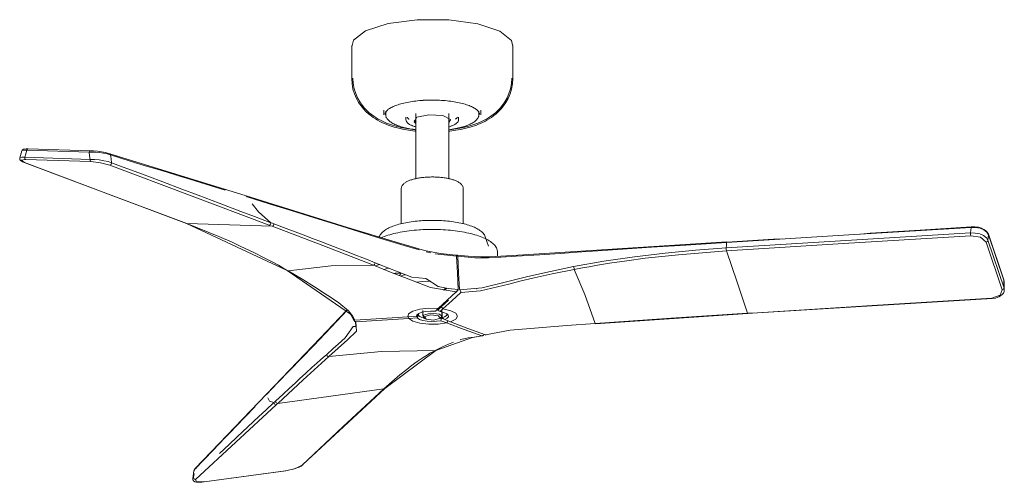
# Model space of a CAD drawing. Header units: millimetres. Extents: x 5811 to 10627, y -754 to 7105.
# Tile 1 of 7: x 7907 to 8701, y -754 to -382. Entities that reach past the tile are written whole.
import ezdxf

# ---------------------------------------------------------------- set-up
doc = ezdxf.new("R2010")
doc.units = ezdxf.units.MM
doc.layers.add('Aparatos eléctricos', color=7, linetype='Continuous', lineweight=9)

# ---------------------------------------------------------------- blocks, each defined once
blk = doc.blocks.new('34284WP - 34284WP KLIM S Black_light oak wood fan DC SMART-642360-00 Isometrico PDF')
at = {"color": 254, "lineweight": 9, "true_color": 0xcccccc}
for p, q in [((-2248.57, -487.24), (-2250.23, -492.98)), ((-2244.62, -486.74), (-2246.99, -486.75)), ((-2244.14, -485.83), (-2244.62, -486.74)), ((-2243.58, -485.62), (-2244.14, -485.83)), ((-2243.74, -485.66), (-2243.37, -485.66)), ((-2243.58, -485.62), (-2193.33, -487.12)), ((-2243.37, -485.66), (-2243.58, -485.62)), ((-2190.3, -488.33), (-2194.37, -488.25)), ((-2186.32, -488.65), (-2190.28, -488.33)), ((-2189.61, -487.39), (-2189.3, -487.42)), ((-2182.85, -489.14), (-2186.31, -488.65)), ((-2179.82, -489.7), (-2182.84, -489.14)), ((-2177.08, -490.42), (-2179.81, -489.7)), ((-2177.76, -489.53), (-2067.73, -523.51)), ((-2174.88, -490.45), (-2170.69, -491.74)), ((-2249.98, -492.71), (-2250.19, -493.26)), ((-2248.62, -492.42), (-2249.97, -492.71)), ((-2246.27, -492.42), (-2248.62, -492.42)), ((-2246.49, -496.58), (-2246.92, -496.43)), ((-2115.74, -545.79), (-2246.74, -496.53)), ((-2193.59, -494.1), (-2246.27, -492.42)), ((-2192.88, -495.93), (-2245.56, -494.24)), ((-2190.15, -494.17), (-2193.59, -494.11)), ((-2176.24, -496.78), (-2178.99, -495.92)), ((-2118.18, -507.95), (-2116.74, -508.4)), ((-2115.85, -545.74), (-2115.49, -545.84)), ((-2034.59, -583.71), (-2115.74, -545.79)), ((-1480.03, -553.47), (-1483.75, -553.38)), ((-1479.77, -548.94), (-1483.39, -548.86)), ((-1469.37, -554.79), (-1470.65, -552.75)), ((-1469.75, -553.93), (-1469.37, -554.79)), ((-1469.43, -554.41), (-1457.06, -591.09)), ((-1680.18, -560.81), (-1680.41, -560.82)), ((-1458.36, -599.22), (-1471.32, -560.67)), ((-1469.78, -559.31), (-1471.02, -557.29)), ((-1456.82, -597.87), (-1469.78, -559.32)), ((-1918.76, -569.51), (-1922.54, -568.62)), ((-1898.19, -572), (-1915.5, -570.14)), ((-1897.73, -571.32), (-1898.21, -571.77)), ((-1897.41, -571.36), (-1897.57, -571.34)), ((-1680.75, -566.45), (-1680.7, -566.98)), ((-1680.7, -566.98), (-1680.61, -567.46)), ((-1680.61, -567.46), (-1680.5, -567.83)), ((-1959.9, -578.88), (-1963.7, -579.94)), ((-1960.4, -578.67), (-1962.2, -579.36)), ((-1956.68, -582.71), (-1952.91, -581.66)), ((-1942.48, -587.53), (-1939.66, -587.11)), ((-1803.81, -580.52), (-1803.59, -581.26)), ((-1803.59, -581.26), (-1803.32, -581.96)), ((-1861.05, -593.63), (-1860.91, -593.62)), ((-1457.14, -590.9), (-1457.01, -591.47)), ((-1456.78, -592.58), (-1457.06, -591.08)), ((-1456.87, -593.49), (-1457.01, -591.47)), ((-1456.59, -599.04), (-1456.78, -592.64)), ((-1908.67, -599.41), (-1906.98, -597.85)), ((-1906.02, -597.94), (-1907.78, -599.57)), ((-1896.71, -599.23), (-1898.58, -600.96)), ((-1456.69, -599.95), (-1456.82, -597.87)), ((-1910.54, -613), (-1904.57, -607.47)), ((-1466.45, -606.23), (-1659.71, -618.11)), ((-1466.45, -606.23), (-1466.61, -606)), ((-1466.36, -606.1), (-1466.45, -606.23)), ((-1928.9, -618.41), (-1929, -618.65)), ((-1928.95, -618.57), (-1928.95, -619.58)), ((-1928.76, -619.9), (-1928.76, -618.36)), ((-1915.22, -616.32), (-1912.9, -614.16)), ((-1913.31, -615.58), (-1910.54, -613.01)), ((-1913.31, -614.54), (-1913.31, -615.58)), ((-1911.44, -616.74), (-1909.12, -614.59)), ((-1909.69, -621.76), (-1909.69, -617.17)), ((-1663.44, -618.34), (-1786.24, -626.48)), ((-1663.34, -618.21), (-1663.6, -618.1)), ((-1659.71, -618.11), (-1663.44, -618.34)), ((-1659.71, -618.11), (-1659.87, -617.87)), ((-1659.61, -617.98), (-1659.71, -618.11)), ((-1982.03, -620.19), (-1980.06, -623.52)), ((-1930.56, -620.6), (-1937.48, -621.03)), ((-1929.81, -621.88), (-1936.73, -622.3)), ((-1929.54, -619.95), (-1928.76, -619.9)), ((-1911.42, -622.2), (-1910.45, -621.97)), ((-1910.7, -624.04), (-1906.1, -625.77)), ((-1910.45, -621.27), (-1910.45, -621.97)), ((-1910.45, -621.97), (-1908.19, -622.82)), ((-1907.67, -623.2), (-1903.07, -624.93)), ((-1786.41, -626.24), (-1786.15, -626.35)), ((-1883.93, -637.31), (-1877.89, -636.34)), ((-1914.94, -647.97), (-1956.02, -678.67)), ((-1956.02, -678.67), (-2021.97, -740.03)), ((-2108.82, -743.13), (-2051.09, -682.88)), ((-2051.01, -682.81), (-2051.41, -683.51)), ((-2044.05, -688.87), (-2043.61, -690.2)), ((-2043.61, -690.2), (-2042.31, -690.69)), ((-2110.83, -751.24), (-2109.79, -744.9)), ((-2109.14, -743.79), (-2109.8, -744.97)), ((-2109.05, -743.48), (-2109.14, -743.79)), ((-2108.9, -743.22), (-2109.05, -743.48)), ((-2108.82, -743.13), (-2108.83, -743.14)), ((-2108.1, -742.78), (-2107.23, -741.88)), ((-2103.97, -744.49), (-2103.99, -744.51)), ((-2101.6, -753.93), (-2035.96, -744.97)), ((-2101.46, -753.86), (-2035.82, -744.89)), ((-2035.96, -744.97), (-2035.82, -744.89)), ((-2035.82, -744.89), (-2028.03, -743.04)), ((-2027.97, -743.02), (-2022.65, -740.35)), ((-2022.65, -740.35), (-2021.74, -739.73)), ((-2110.19, -750.27), (-2110.84, -751.32)), ((-2109.68, -747.14), (-2110.22, -750.26)), ((-2110.19, -750.27), (-2109.76, -751.59)), ((-2109.75, -751.59), (-2108.45, -752.07)), ((-2101.6, -753.93), (-2101.46, -753.86))]:
    blk.add_line(p, q, dxfattribs=at)
for points in [[(-2243.58, -485.62, 0), (-2245.08, -485.62, 0), (-2247.18, -485.95, 0), (-2248.06, -486.46, 0), (-2248.3, -486.74, 0), (-2248.56, -487.22, 0)], [(-2247, -486.75, 0), (-2248.32, -486.98, 0), (-2248.52, -487.53, 0)], [(-2246.26, -492.42, 0), (-2245.44, -489.58, 0), (-2244.62, -486.74, 0)], [(-2244.62, -486.74, 0), (-2219.49, -487.49, 0), (-2194.37, -488.25, 0)], [(-2193.16, -487.15, 0), (-2193.9, -487.34, 0), (-2194.37, -488.25, 0)], [(-2194.37, -488.25, 0), (-2193.98, -491.18, 0), (-2193.59, -494.1, 0)], [(-2177.78, -489.52, 0), (-2179.52, -489.05, 0), (-2181.15, -488.67, 0), (-2182.7, -488.36, 0), (-2185.57, -487.88, 0), (-2187.71, -487.59, 0), (-2190.77, -487.27, 0), (-2193.33, -487.12, 0)], [(-2177.76, -489.53, 0), (-2177.73, -489.54, 0), (-2177.49, -489.67, 0), (-2177.31, -489.86, 0), (-2177.17, -490.12, 0), (-2177.08, -490.42, 0)], [(-2177.1, -490.43, 0), (-2176.63, -493.73, 0), (-2176.22, -496.77, 0)], [(-2177.08, -490.42, 0), (-2161.95, -495.3, 0), (-2149.22, -499.2, 0), (-2139.42, -502.03, 0), (-2131.43, -504.5, 0), (-2123.15, -507.05, 0), (-2113.03, -510.18, 0), (-2100.31, -514.11, 0), (-2084.54, -518.98, 0)], [(-2246.74, -496.53, 0), (-2248.03, -495.99, 0), (-2249.66, -494.93, 0), (-2250.17, -494.18, 0), (-2250.27, -493.83, 0), (-2250.3, -493.34, 0), (-2250.23, -492.98, 0)], [(-2245.56, -494.24, 0), (-2249.06, -494.82, 0), (-2246.49, -496.58, 0)], [(-2246.49, -496.58, 0), (-2180.99, -521.21, 0), (-2115.49, -545.84, 0)], [(-2246.27, -492.42, 0), (-2246.17, -493.55, 0), (-2245.56, -494.24, 0)], [(-2193.59, -494.11, 0), (-2193.5, -495.24, 0), (-2192.88, -495.93, 0)], [(-2177.64, -498.77, 0), (-2185.2, -496.83, 0), (-2192.88, -495.93, 0)], [(-2179, -495.92, 0), (-2182.45, -495.22, 0), (-2186.28, -494.59, 0), (-2190.13, -494.17, 0)], [(-2176.24, -496.78, 0), (-2176.59, -498.15, 0), (-2177.64, -498.77, 0)], [(-2049.27, -547.1, 0), (-2113.45, -522.94, 0), (-2177.64, -498.77, 0)], [(-2047.88, -545.1, 0), (-2061.06, -540.13, 0), (-2071.97, -536.03, 0), (-2089.44, -529.45, 0), (-2106.51, -523.03, 0), (-2119.54, -518.12, 0), (-2135.04, -512.29, 0), (-2154.24, -505.06, 0), (-2163.97, -501.4, 0), (-2176.24, -496.78, 0)], [(-2068.05, -523.48, 0), (-2067.41, -523.69, 0), (-2067.05, -524.39, 0)], [(-2067.72, -523.51, 0), (-1986.05, -548.87, 0), (-1944.96, -561.44, 0), (-1923.92, -567.57, 0), (-1911.44, -570.03, 0), (-1898.52, -571.17, 0)], [(-1928.15, -567.04, 0), (-1940.48, -563.46, 0), (-1959.06, -557.88, 0), (-1977.29, -552.25, 0), (-1995.23, -546.65, 0), (-2013.35, -540.99, 0), (-2031.41, -535.39, 0), (-2049.29, -529.88, 0), (-2067.02, -524.4, 0)], [(-2062.9, -529.95, 0), (-2057.71, -536.49, 0), (-2047.88, -545.1, 0)], [(-2115.49, -545.84, 0), (-2081.14, -546.94, 0), (-2046.8, -548.04, 0)], [(-2033.9, -583.89, 0), (-2038.24, -581.41, 0), (-2041.79, -579.42, 0), (-2046.35, -576.95, 0), (-2052.7, -573.6, 0), (-2062.08, -568.88, 0), (-2071.93, -564.16, 0), (-2079.05, -560.88, 0), (-2089.75, -556.18, 0), (-2115.49, -545.84, 0)], [(-2047.88, -545.1, 0), (-2048.22, -546.47, 0), (-2049.27, -547.1, 0)], [(-2046.8, -548.04, 0), (-2048.03, -547.57, 0), (-2049.27, -547.1, 0)], [(-2047.88, -545.1, 0), (-2046.64, -545.56, 0), (-2045.4, -546.03, 0)], [(-2045.4, -546.03, 0), (-2045.75, -547.41, 0), (-2046.8, -548.04, 0)], [(-1963.81, -577.33, 0), (-1969.43, -575.11, 0), (-1973.77, -573.41, 0), (-1979.32, -571.25, 0), (-1986.75, -568.38, 0), (-1997.22, -564.36, 0), (-2006.95, -560.63, 0), (-2014.2, -557.86, 0), (-2023.11, -554.47, 0), (-2033.43, -550.55, 0), (-2045.4, -546.03, 0)], [(-1965.22, -579.34, 0), (-2006.03, -563.53, 0), (-2046.8, -548.04, 0)], [(-1483.75, -553.38, 0), (-1522.99, -555.79, 0), (-1562.3, -558.2, 0), (-1601.71, -560.63, 0), (-1641.19, -563.06, 0), (-1680.76, -565.49, 0)], [(-1483.39, -548.86, 0), (-1581.93, -554.95, 0), (-1680.47, -561.07, 0)], [(-1483.35, -548.57, 0), (-1524.36, -551.12, 0), (-1564.71, -553.62, 0), (-1572.24, -554.28, 0)], [(-1483.39, -548.86, 0), (-1483.57, -551.12, 0), (-1483.75, -553.38, 0)], [(-1483.56, -555.6, 0), (-1483.74, -554.57, 0), (-1483.75, -553.38, 0)], [(-1483.39, -548.86, 0), (-1483.34, -548.58, 0), (-1483.28, -548.39, 0), (-1483.21, -548.33, 0)], [(-1483.22, -548.33, 0), (-1480.33, -548.35, 0), (-1477.47, -548.78, 0), (-1474.88, -549.57, 0), (-1473, -550.47, 0), (-1471.79, -551.28, 0), (-1470.33, -552.74, 0), (-1469.43, -554.41, 0)], [(-1471.03, -557.28, 0), (-1473.33, -555.53, 0), (-1476.42, -554.22, 0), (-1480.02, -553.48, 0)], [(-1470.65, -552.74, 0), (-1472.99, -550.92, 0), (-1476.15, -549.61, 0), (-1479.76, -548.94, 0)], [(-1469.78, -559.31, 0), (-1469.57, -557.05, 0), (-1469.37, -554.79, 0)], [(-1469.37, -554.79, 0), (-1463.19, -573.13, 0), (-1457.01, -591.47, 0)], [(-1680.32, -560.65, 0), (-1789.58, -567.59, 0), (-1844.2, -571.05, 0), (-1871.56, -572.69, 0), (-1878.48, -572.69, 0), (-1888.84, -572.12, 0), (-1897.56, -571.26, 0)], [(-1680.47, -561.07, 0), (-1713.25, -563.14, 0), (-1740.96, -564.95, 0), (-1764.38, -566.5, 0), (-1784.21, -567.81, 0), (-1801.01, -568.92, 0), (-1814.61, -569.82, 0), (-1831.11, -570.9, 0), (-1849.97, -572.13, 0), (-1862.47, -572.94, 0), (-1872.3, -573.47, 0), (-1883.28, -573.29, 0), (-1897.24, -572.08, 0)], [(-1680.76, -565.49, 0), (-1680.62, -563.28, 0), (-1680.47, -561.07, 0)], [(-1483.56, -555.6, 0), (-1582.03, -561.71, 0), (-1680.5, -567.83, 0)], [(-1680.47, -561.07, 0), (-1680.35, -560.67, 0), (-1680.18, -560.81, 0)], [(-1635.29, -558.19, 0), (-1642.6, -558.47, 0), (-1680.18, -560.81, 0)], [(-1471.32, -560.67, 0), (-1475.68, -556.83, 0), (-1483.56, -555.6, 0)], [(-1469.78, -559.32, 0), (-1470.26, -560.23, 0), (-1471.32, -560.67, 0)], [(-1898.56, -571.18, 0), (-1898.45, -571.19, 0), (-1898.36, -571.29, 0), (-1898.28, -571.46, 0), (-1898.22, -571.71, 0), (-1898.19, -572, 0)], [(-1897.24, -572.08, 0), (-1897.28, -571.79, 0), (-1897.33, -571.55, 0), (-1897.41, -571.37, 0), (-1897.51, -571.27, 0), (-1897.62, -571.26, 0), (-1897.73, -571.32, 0)], [(-1680.76, -565.49, 0), (-1705.42, -567.28, 0), (-1730.08, -569.63, 0), (-1754.72, -572.57, 0), (-1779.3, -576.17, 0), (-1803.81, -580.52, 0)], [(-1803.31, -582.73, 0), (-1796.73, -581.5, 0), (-1791.36, -580.54, 0), (-1784.49, -579.36, 0), (-1774.93, -577.82, 0), (-1760.81, -575.75, 0), (-1746.01, -573.82, 0), (-1735.3, -572.56, 0), (-1719.21, -570.88, 0), (-1680.5, -567.83, 0)], [(-1680.76, -565.49, 0), (-1680.77, -565.93, 0), (-1680.75, -566.45, 0)], [(-1680.5, -567.83, 0), (-1672.05, -592.96, 0), (-1663.6, -618.1, 0)], [(-2033.9, -583.89, 0), (-1999.33, -579.85, 0), (-1965.22, -579.34, 0)], [(-1965.22, -579.34, 0), (-1964.16, -578.71, 0), (-1963.81, -577.33, 0)], [(-1898.58, -600.92, 0), (-1919.01, -597.19, 0), (-1934.59, -591.36, 0), (-1949.91, -585.38, 0), (-1965.22, -579.34, 0)], [(-1896.72, -598.99, 0), (-1904.93, -598.03, 0), (-1912.96, -596.64, 0), (-1922.81, -590.02, 0), (-1934.08, -589.07, 0), (-1945.32, -584.65, 0), (-1953.55, -581.4, 0), (-1963.81, -577.33, 0)], [(-1898.19, -572, 0), (-1897.45, -585.49, 0), (-1896.72, -598.99, 0)], [(-1897.24, -572.08, 0), (-1896.5, -585.57, 0), (-1895.76, -599.06, 0)], [(-2034.72, -583.6, 0), (-2034.31, -583.8, 0), (-2033.9, -583.89, 0)], [(-2034.59, -583.71, 0), (-1983.62, -618.82, 0), (-1981.22, -623.1, 0)], [(-2033.9, -583.89, 0), (-2022.12, -590.9, 0), (-2012.59, -596.83, 0), (-2004.85, -601.81, 0), (-1999.01, -605.66, 0), (-1993.01, -609.77, 0), (-1985.11, -616.2, 0), (-1982.04, -620.18, 0)], [(-1948.32, -586.05, 0), (-1947.53, -585.71, 0), (-1943.15, -585.81, 0)], [(-1944.35, -587.36, 0), (-1943.48, -587.23, 0), (-1943.15, -585.81, 0)], [(-1803.81, -580.52, 0), (-1822.28, -584.32, 0), (-1840.68, -588.53, 0), (-1859, -593.11, 0), (-1877.42, -597.7, 0), (-1895.76, -599.12, 0)], [(-1803.31, -582.73, 0), (-1821.13, -586.34, 0), (-1835.51, -589.55, 0), (-1847.17, -592.33, 0), (-1855.91, -594.55, 0), (-1865.03, -596.91, 0), (-1878.87, -600, 0), (-1894.75, -601.24, 0)], [(-1803.32, -581.97, 0), (-1803.12, -582.51, 0), (-1803.31, -582.73, 0)], [(-1803.31, -582.73, 0), (-1794.8, -602.88, 0), (-1786.41, -626.24, 0)], [(-1457.01, -591.47, 0), (-1456.91, -594.67, 0), (-1456.82, -597.87, 0)], [(-1912.88, -614.16, 0), (-1905.75, -607.54, 0), (-1898.58, -600.92, 0)], [(-1894.75, -601.24, 0), (-1901.99, -607.95, 0), (-1909.11, -614.59, 0)], [(-1896.71, -599.23, 0), (-1897.04, -599.52, 0), (-1897.38, -599.83, 0), (-1897.72, -600.14, 0), (-1898.06, -600.44, 0), (-1898.36, -600.72, 0), (-1898.58, -600.92, 0)], [(-1896.72, -598.99, 0), (-1896.71, -599.11, 0), (-1896.71, -599.23, 0)], [(-1895.21, -599.78, 0), (-1894.99, -600.13, 0), (-1894.81, -600.47, 0), (-1894.69, -600.78, 0), (-1894.67, -601.05, 0), (-1894.75, -601.24, 0)], [(-1466.61, -606, 0), (-1459.8, -603.63, 0), (-1458.36, -599.22, 0)], [(-1456.59, -598.99, 0), (-1456.74, -600.42, 0), (-1457.28, -601.76, 0), (-1458.22, -603.01, 0), (-1459.56, -604.14, 0), (-1461.05, -604.97, 0), (-1463.69, -605.84, 0), (-1466.45, -606.23, 0)], [(-1456.82, -597.87, 0), (-1457.29, -598.78, 0), (-1458.36, -599.22, 0)], [(-1659.87, -617.87, 0), (-1563.24, -611.93, 0), (-1466.61, -606, 0)], [(-1986.28, -615.5, 0), (-1994.54, -624.42, 0), (-2004.02, -634.36, 0), (-2013.54, -644.18, 0), (-2023.22, -654.14, 0), (-2032.81, -664.06, 0), (-2042.14, -673.83, 0), (-2051.4, -683.52, 0)], [(-2051.09, -682.88, 0), (-2007.98, -638.15, 0), (-1986.78, -615.75, 0), (-1986.44, -615.36, 0)], [(-1937.48, -621.02, 0), (-1936.84, -618.57, 0), (-1933.42, -616.4, 0), (-1927.71, -614.8, 0), (-1920.55, -614.01, 0), (-1912.9, -614.16, 0)], [(-1915.22, -616.32, 0), (-1919.07, -616.28, 0), (-1922.79, -616.6, 0), (-1926.05, -617.27, 0), (-1928.56, -618.21, 0), (-1930.11, -619.36, 0), (-1930.56, -620.6, 0)], [(-1914.25, -615.47, 0), (-1914.72, -615.89, 0), (-1915.22, -616.32, 0)], [(-1911.44, -616.74, 0), (-1912.38, -616.15, 0), (-1913.31, -615.58, 0)], [(-1911.48, -612.91, 0), (-1912.19, -613.53, 0), (-1912.89, -614.16, 0)], [(-1907.67, -623.2, 0), (-1905.63, -622.13, 0), (-1904.65, -620.93, 0), (-1904.79, -619.68, 0), (-1906.06, -618.5, 0), (-1908.35, -617.49, 0), (-1911.44, -616.74, 0)], [(-1909.12, -614.59, 0), (-1909.83, -613.8, 0), (-1910.54, -613.01, 0)], [(-1909.11, -614.59, 0), (-1902.88, -616, 0), (-1898.8, -618.04, 0), (-1897.37, -620.45, 0), (-1898.83, -622.85, 0), (-1903.08, -624.93, 0)], [(-1786.41, -626.24, 0), (-1725.01, -621.99, 0), (-1663.6, -618.1, 0)], [(-1663.6, -618.1, 0), (-1661.74, -617.99, 0), (-1659.87, -617.87, 0)], [(-1979.27, -624.91, 0), (-1978.77, -632.38, 0), (-1985.97, -639.35, 0), (-1993.52, -646.2, 0), (-2001.07, -653.01, 0)], [(-1981.18, -623.17, 0), (-1981.01, -623.32, 0), (-1980.78, -623.44, 0), (-1980.45, -623.51, 0), (-1980.06, -623.52, 0)], [(-1980.98, -623.33, 0), (-1980.91, -623.57, 0), (-1980.73, -623.96, 0), (-1980.47, -624.33, 0), (-1980.14, -624.63, 0), (-1979.73, -624.84, 0), (-1979.27, -624.91, 0)], [(-1980.06, -623.52, 0), (-1958.77, -622.34, 0), (-1937.48, -621.02, 0)], [(-1979.95, -624.79, 0), (-1979.56, -625.76, 0), (-1979.28, -628.17, 0)], [(-1936.73, -622.3, 0), (-1958, -623.61, 0), (-1979.27, -624.91, 0)], [(-1936.92, -620.99, 0), (-1936.87, -621.35, 0), (-1936.73, -622.3, 0)], [(-1906.12, -625.77, 0), (-1912.99, -626.82, 0), (-1920.49, -626.94, 0), (-1927.62, -626.14, 0), (-1933.32, -624.53, 0), (-1936.73, -622.3, 0)], [(-1930.56, -620.6, 0), (-1929.77, -620.09, 0), (-1928.95, -619.58, 0)], [(-1928.76, -619.9, 0), (-1929.3, -620.88, 0), (-1929.81, -621.88, 0)], [(-1929.81, -621.88, 0), (-1928, -622.98, 0), (-1925.27, -623.86, 0), (-1921.86, -624.44, 0), (-1918.07, -624.68, 0), (-1914.24, -624.54, 0), (-1910.7, -624.04, 0)], [(-1928.76, -619.9, 0), (-1927.76, -620.77, 0), (-1926.12, -621.54, 0), (-1923.94, -622.15, 0), (-1923.64, -622.21, 0)], [(-1910.7, -624.04, 0), (-1910.56, -623, 0), (-1910.45, -621.97, 0)], [(-1909.69, -621.76, 0), (-1907.86, -621.04, 0), (-1906.63, -620.2, 0), (-1906.09, -619.28, 0)], [(-1909.69, -621.76, 0), (-1908.68, -622.48, 0), (-1907.67, -623.2, 0)], [(-1877.89, -636.34, 0), (-1891.94, -631.09, 0), (-1906.12, -625.77, 0)], [(-1906.1, -625.77, 0), (-1905.54, -624.9, 0), (-1905.06, -624.18, 0)], [(-1903.09, -624.93, 0), (-1888.96, -630.25, 0), (-1874.85, -635.57, 0)], [(-1874.85, -635.57, 0), (-1854.93, -631.57, 0), (-1832.14, -629.79, 0), (-1809.27, -628.04, 0), (-1786.41, -626.24, 0)], [(-1979.39, -628.78, 0), (-1981.46, -628.86, 0), (-1987.86, -637.83, 0), (-1993.51, -642.9, 0), (-1997.65, -646.59, 0), (-2002.81, -651.18, 0)], [(-1915.5, -648.07, 0), (-1909.45, -645.07, 0), (-1904.6, -642.92, 0), (-1900.68, -641.36, 0)], [(-1914.93, -647.96, 0), (-1885.25, -637.5, 0), (-1877.45, -636.35, 0)], [(-1895.11, -639.4, 0), (-1894.67, -639.28, 0), (-1888.73, -637.93, 0), (-1883.94, -637.31, 0)], [(-1876.17, -635.48, 0), (-1876.23, -635.56, 0), (-1876.54, -635.86, 0), (-1876.88, -636.11, 0), (-1877.23, -636.29, 0), (-1877.58, -636.37, 0), (-1877.89, -636.34, 0)], [(-1874.5, -635.48, 0), (-1874.5, -635.59, 0), (-1874.61, -635.63, 0), (-1874.85, -635.57, 0)], [(-1915.5, -648.07, 0), (-1958.58, -648.8, 0), (-2001.07, -653.01, 0)], [(-1915.5, -648.07, 0), (-1917.73, -649.28, 0), (-1919.55, -650.31, 0), (-1921.86, -651.7, 0), (-1925.08, -653.73, 0), (-1929.81, -656.92, 0), (-1934.76, -660.52, 0), (-1938.35, -663.26, 0), (-1943.74, -667.59, 0), (-1956.71, -679, 0)], [(-1914.73, -647.83, 0), (-1915.27, -648.09, 0), (-1915.5, -648.07, 0)], [(-2002.81, -651.18, 0), (-2005.64, -653.71, 0), (-2007.83, -655.68, 0), (-2010.64, -658.22, 0), (-2014.4, -661.63, 0), (-2019.69, -666.46, 0), (-2024.61, -670.96, 0), (-2028.27, -674.32, 0), (-2032.78, -678.46, 0), (-2037.99, -683.27, 0), (-2044.05, -688.87, 0)], [(-2001.07, -653.01, 0), (-2021.66, -671.68, 0), (-2042.31, -690.69, 0)], [(-2001.07, -653.01, 0), (-2002.39, -652.52, 0), (-2002.81, -651.18, 0)], [(-1956.71, -679, 0), (-1999.51, -684.84, 0), (-2042.31, -690.69, 0)], [(-2022.65, -740.35, 0), (-1989.68, -709.67, 0), (-1956.71, -679, 0)], [(-1955.87, -678.51, 0), (-1956.24, -678.83, 0), (-1956.71, -679, 0)], [(-2045.3, -690.03, 0), (-2051.96, -696.22, 0), (-2057.47, -701.34, 0), (-2066.31, -709.54, 0), (-2074.94, -717.55, 0), (-2081.53, -723.66, 0), (-2089.36, -730.93, 0)], [(-2050.34, -686.26, 0), (-2048.97, -689.01, 0), (-2045.3, -690.03, 0)], [(-2045.3, -690.03, 0), (-2044.67, -689.45, 0), (-2044.05, -688.87, 0)], [(-2045.3, -690.03, 0), (-2044.86, -691.36, 0), (-2043.56, -691.85, 0)], [(-2109.14, -743.79, 0), (-2101.22, -735.72, 0), (-2094.55, -728.73, 0), (-2089.4, -723.16, 0), (-2085.21, -718.79, 0), (-2080.88, -714.26, 0), (-2075.58, -708.72, 0), (-2068.91, -701.76, 0), (-2060.61, -693.11, 0)], [(-2043.56, -691.85, 0), (-2076.01, -721.96, 0), (-2108.45, -752.07, 0)], [(-2042.31, -690.69, 0), (-2042.93, -691.27, 0), (-2043.56, -691.85, 0)], [(-2108.83, -743.15, 0), (-2109.63, -744.34, 0), (-2109.79, -744.9, 0)], [(-2021.98, -740.04, 0), (-2023.5, -741.13, 0), (-2025.13, -741.97, 0), (-2027.61, -742.95, 0), (-2029.67, -743.61, 0), (-2031.27, -744.05, 0), (-2033.71, -744.59, 0), (-2035.96, -744.97, 0)], [(-2101.6, -753.93, 0), (-2103.58, -754.15, 0), (-2105.2, -754.24, 0), (-2107.66, -754.13, 0), (-2109.15, -753.77, 0), (-2110.15, -753.17, 0), (-2110.52, -752.73, 0), (-2110.82, -751.95, 0), (-2110.83, -751.24, 0)], [(-2108.45, -752.07, 0), (-2107.71, -753.95, 0), (-2101.46, -753.86, 0)]]:
    blk.add_polyline3d(points, dxfattribs=at)
at = {"layer": 'Aparatos eléctricos', "color": 9, "true_color": 0xc0c0c0}
for p, q in [((-1982.69, -402.31), (-1982.69, -428.73)), ((-1852.69, -428.73), (-1852.69, -402.31)), ((-1956.71, -454.37), (-1956.71, -458.19)), ((-1955.28, -457.16), (-1955.5, -456.54)), ((-1955.19, -455.32), (-1955.19, -458.16)), ((-1954.58, -460.61), (-1955.04, -459.93)), ((-1938.94, -460.05), (-1938.94, -461.95)), ((-1931.05, -457.13), (-1931.05, -509.69)), ((-1904.34, -509.79), (-1904.34, -457.13)), ((-1896.45, -461.95), (-1896.45, -460.05)), ((-1880.17, -459.61), (-1880.57, -460.28)), ((-1880.19, -458.16), (-1880.19, -455.32)), ((-1879.77, -456.76), (-1879.68, -457.47)), ((-1878.68, -458.19), (-1878.68, -454.37)), ((-1930.72, -464.25), (-1932.43, -462.85)), ((-1931.05, -465.1), (-1932.43, -463.79)), ((-1931.01, -463.77), (-1931.65, -463.6)), ((-1903.01, -462.64), (-1904.37, -464.16)), ((-1902.96, -461.98), (-1904.26, -465.05)), ((-1942.7, -517.75), (-1942.7, -545.97)), ((-1892.69, -545.96), (-1892.69, -517.75)), ((-1960.4, -556.41), (-1960.52, -556.76)), ((-1872.38, -563.96), (-1874.99, -556.41)), ((-1865.17, -572.4), (-1865.17, -568.93)), ((-1925.71, -592.52), (-1930.65, -592.93)), ((-1918.81, -592.28), (-1925.71, -592.52)), ((-1882.18, -598.36), (-1882.29, -598.31)), ((-1925.32, -615.96), (-1925.32, -620.45)), ((-1910.07, -620.45), (-1910.07, -615.96)), ((-1909.69, -617.84), (-1910.07, -617.9)), ((-1924.86, -621.3), (-1923.89, -622.16)), ((-1911.5, -622.16), (-1910.53, -621.3)), ((-1910.49, -621.27), (-1910.07, -620.45))]:
    blk.add_line(p, q, dxfattribs=at)
for points in [[(-1982.59, -403.5, 0), (-1981.33, -398.01, 0), (-1971.42, -390.45, 0), (-1953.33, -384.68, 0), (-1929.81, -381.6, 0)], [(-1929.81, -381.6, 0), (-1904.45, -381.67, 0), (-1881.11, -384.89, 0), (-1863.33, -390.76, 0), (-1853.83, -398.38, 0), (-1852.76, -403.22, 0)], [(-1982.69, -428.73, 0), (-1982.42, -433.17, 0), (-1981.63, -437.45, 0), (-1980.4, -441.44, 0), (-1978.84, -445.04, 0), (-1977.05, -448.23, 0), (-1975.14, -451.02, 0), (-1973.16, -453.43, 0), (-1971.17, -455.52, 0), (-1969.21, -457.32, 0), (-1967.28, -458.89, 0), (-1965.4, -460.26, 0), (-1963.56, -461.46, 0), (-1961.76, -462.53, 0), (-1960.01, -463.48, 0), (-1958.28, -464.33, 0), (-1956.58, -465.11, 0), (-1954.9, -465.81, 0), (-1953.24, -466.45, 0), (-1951.58, -467.04, 0), (-1949.94, -467.57, 0), (-1948.3, -468.07, 0), (-1946.67, -468.53, 0), (-1945.03, -468.95, 0), (-1943.39, -469.34, 0), (-1941.74, -469.7, 0), (-1940.1, -470.02, 0), (-1938.44, -470.32, 0), (-1936.78, -470.6, 0), (-1935.11, -470.85, 0), (-1933.44, -471.07, 0), (-1931.76, -471.27, 0), (-1931.01, -471.35, 0)], [(-1981.69, -428.73, 0), (-1981.43, -433.05, 0), (-1980.66, -437.21, 0), (-1979.46, -441.09, 0), (-1977.94, -444.6, 0), (-1976.2, -447.7, 0), (-1974.34, -450.42, 0), (-1972.41, -452.77, 0), (-1970.48, -454.8, 0), (-1968.56, -456.56, 0), (-1966.67, -458.09, 0), (-1964.83, -459.43, 0), (-1963.03, -460.61, 0), (-1961.27, -461.66, 0), (-1959.55, -462.59, 0), (-1957.85, -463.43, 0), (-1956.18, -464.19, 0), (-1954.53, -464.88, 0), (-1952.89, -465.51, 0), (-1951.26, -466.09, 0), (-1949.64, -466.62, 0), (-1948.02, -467.11, 0), (-1946.41, -467.56, 0), (-1944.79, -467.98, 0), (-1943.17, -468.36, 0), (-1941.54, -468.72, 0), (-1939.91, -469.04, 0), (-1938.27, -469.34, 0), (-1936.63, -469.61, 0), (-1934.97, -469.86, 0), (-1933.32, -470.08, 0), (-1931.65, -470.28, 0), (-1931.01, -470.34, 0)], [(-1852.69, -428.73, 0), (-1852.97, -433.17, 0), (-1853.76, -437.45, 0), (-1854.99, -441.44, 0), (-1856.55, -445.04, 0), (-1858.34, -448.23, 0), (-1860.25, -451.02, 0), (-1862.23, -453.43, 0), (-1864.21, -455.52, 0), (-1866.18, -457.32, 0), (-1868.11, -458.89, 0), (-1869.99, -460.26, 0), (-1871.83, -461.46, 0), (-1873.63, -462.53, 0), (-1875.38, -463.48, 0), (-1877.11, -464.33, 0), (-1878.81, -465.11, 0), (-1880.49, -465.81, 0), (-1882.15, -466.45, 0), (-1883.8, -467.04, 0), (-1885.45, -467.57, 0), (-1887.09, -468.07, 0), (-1888.72, -468.53, 0), (-1890.36, -468.95, 0), (-1892, -469.34, 0), (-1893.65, -469.7, 0), (-1895.29, -470.02, 0), (-1896.95, -470.32, 0), (-1898.61, -470.6, 0), (-1900.28, -470.85, 0), (-1901.95, -471.07, 0), (-1903.63, -471.27, 0), (-1904.38, -471.35, 0)], [(-1853.69, -428.73, 0), (-1853.96, -433.05, 0), (-1854.73, -437.21, 0), (-1855.93, -441.09, 0), (-1857.45, -444.6, 0), (-1859.19, -447.7, 0), (-1861.05, -450.42, 0), (-1862.98, -452.77, 0), (-1864.91, -454.8, 0), (-1866.83, -456.56, 0), (-1868.72, -458.09, 0), (-1870.56, -459.43, 0), (-1872.36, -460.61, 0), (-1874.12, -461.66, 0), (-1875.84, -462.59, 0), (-1877.54, -463.43, 0), (-1879.21, -464.19, 0), (-1880.86, -464.88, 0), (-1882.5, -465.51, 0), (-1884.13, -466.09, 0), (-1885.75, -466.62, 0), (-1887.37, -467.11, 0), (-1888.98, -467.56, 0), (-1890.6, -467.98, 0), (-1892.22, -468.36, 0), (-1893.85, -468.72, 0), (-1895.48, -469.04, 0), (-1897.12, -469.34, 0), (-1898.76, -469.61, 0), (-1900.42, -469.86, 0), (-1902.07, -470.08, 0), (-1903.74, -470.28, 0), (-1904.38, -470.34, 0)], [(-1955.7, -457.88, 0), (-1955.7, -457.54, 0), (-1955.66, -457.2, 0), (-1955.57, -456.85, 0), (-1955.44, -456.49, 0), (-1955.25, -456.11, 0), (-1955.01, -455.72, 0), (-1954.71, -455.32, 0), (-1954.34, -454.91, 0), (-1953.91, -454.49, 0), (-1953.42, -454.06, 0), (-1952.87, -453.64, 0), (-1952.25, -453.21, 0), (-1951.58, -452.79, 0), (-1950.84, -452.38, 0), (-1950.05, -451.97, 0), (-1949.21, -451.56, 0), (-1948.3, -451.17, 0), (-1947.35, -450.79, 0), (-1946.35, -450.42, 0), (-1945.29, -450.06, 0), (-1944.19, -449.71, 0), (-1943.05, -449.38, 0), (-1941.86, -449.06, 0), (-1940.64, -448.76, 0), (-1939.37, -448.47, 0), (-1938.07, -448.2, 0), (-1936.73, -447.94, 0), (-1935.36, -447.7, 0), (-1933.97, -447.48, 0), (-1932.54, -447.28, 0), (-1931.09, -447.1, 0), (-1929.62, -446.94, 0), (-1928.13, -446.79, 0), (-1926.63, -446.67, 0), (-1925.1, -446.56, 0), (-1924.96, -446.55, 0)], [(-1879.69, -457.88, 0), (-1879.69, -457.54, 0), (-1879.73, -457.2, 0), (-1879.81, -456.85, 0), (-1879.95, -456.49, 0), (-1880.14, -456.11, 0), (-1880.38, -455.72, 0), (-1880.68, -455.32, 0), (-1881.05, -454.91, 0), (-1881.48, -454.49, 0), (-1881.97, -454.06, 0), (-1882.52, -453.64, 0), (-1883.14, -453.21, 0), (-1883.81, -452.79, 0), (-1884.55, -452.38, 0), (-1885.34, -451.97, 0), (-1886.18, -451.56, 0), (-1887.09, -451.17, 0), (-1888.04, -450.79, 0), (-1889.04, -450.42, 0), (-1890.1, -450.06, 0), (-1891.2, -449.71, 0), (-1892.34, -449.38, 0), (-1893.53, -449.06, 0), (-1894.75, -448.76, 0), (-1896.02, -448.47, 0), (-1897.32, -448.2, 0), (-1898.66, -447.94, 0), (-1900.03, -447.7, 0), (-1901.42, -447.48, 0), (-1902.85, -447.28, 0), (-1904.3, -447.1, 0), (-1905.77, -446.94, 0), (-1907.26, -446.79, 0), (-1908.76, -446.67, 0), (-1910.29, -446.56, 0), (-1911.82, -446.47, 0), (-1913.37, -446.41, 0), (-1914.92, -446.36, 0), (-1916.47, -446.34, 0), (-1918.03, -446.33, 0), (-1919.59, -446.34, 0), (-1921.14, -446.38, 0), (-1922.69, -446.43, 0), (-1924.23, -446.51, 0), (-1924.96, -446.55, 0)], [(-1955.19, -458.16, 0), (-1955.16, -458.75, 0), (-1955.05, -459.34, 0), (-1954.87, -459.92, 0), (-1954.62, -460.49, 0), (-1954.42, -460.87, 0)], [(-1937.94, -460.05, 0), (-1937.94, -460.1, 0), (-1937.93, -460.15, 0), (-1937.9, -460.22, 0), (-1937.86, -460.31, 0), (-1937.82, -460.39, 0)], [(-1932.43, -463.79, 0), (-1930.09, -460.15, 0), (-1920.49, -458.11, 0), (-1909.25, -458.87, 0), (-1902.96, -461.98, 0)], [(-1880.19, -458.16, 0), (-1880.23, -458.75, 0), (-1880.34, -459.34, 0), (-1880.52, -459.92, 0), (-1880.77, -460.49, 0), (-1881.07, -461.04, 0), (-1881.44, -461.57, 0), (-1881.87, -462.09, 0), (-1882.35, -462.59, 0), (-1882.88, -463.08, 0), (-1883.47, -463.56, 0), (-1884.1, -464.02, 0), (-1884.79, -464.47, 0), (-1885.53, -464.91, 0), (-1886.31, -465.33, 0), (-1887.14, -465.74, 0), (-1888.02, -466.14, 0), (-1888.94, -466.53, 0), (-1889.91, -466.9, 0), (-1890.92, -467.26, 0), (-1891.96, -467.6, 0), (-1893.05, -467.93, 0), (-1894.18, -468.24, 0), (-1895.34, -468.54, 0), (-1896.54, -468.83, 0), (-1897.77, -469.09, 0), (-1899.03, -469.35, 0), (-1900.32, -469.58, 0), (-1901.64, -469.8, 0), (-1902.98, -470, 0), (-1904.34, -470.18, 0)], [(-1897.45, -460.05, 0), (-1897.45, -460.1, 0), (-1897.46, -460.15, 0), (-1897.49, -460.22, 0), (-1897.53, -460.31, 0), (-1897.59, -460.42, 0), (-1897.68, -460.56, 0), (-1897.81, -460.72, 0), (-1897.98, -460.89, 0), (-1898.18, -461.08, 0), (-1898.42, -461.27, 0), (-1898.7, -461.47, 0), (-1899.02, -461.68, 0)], [(-1931.01, -470.18, 0), (-1931.68, -470.1, 0), (-1933.03, -469.91, 0), (-1934.36, -469.7, 0), (-1935.67, -469.47, 0), (-1936.94, -469.23, 0), (-1938.19, -468.97, 0), (-1939.4, -468.7, 0), (-1940.59, -468.41, 0), (-1941.73, -468.1, 0), (-1942.84, -467.78, 0), (-1943.91, -467.44, 0), (-1944.94, -467.09, 0), (-1945.93, -466.73, 0), (-1946.88, -466.35, 0), (-1947.78, -465.96, 0), (-1948.64, -465.55, 0), (-1949.45, -465.14, 0), (-1950.21, -464.71, 0), (-1950.92, -464.26, 0), (-1951.58, -463.81, 0), (-1952.2, -463.34, 0), (-1952.76, -462.86, 0), (-1953.27, -462.36, 0), (-1953.72, -461.85, 0), (-1954.12, -461.33, 0), (-1954.42, -460.87, 0)], [(-1938.94, -461.95, 0), (-1938.91, -462.33, 0), (-1938.84, -462.71, 0), (-1938.73, -463.08, 0), (-1938.58, -463.43, 0), (-1938.45, -463.67, 0)], [(-1931.01, -467.92, 0), (-1931.15, -467.89, 0), (-1931.77, -467.7, 0), (-1932.38, -467.52, 0), (-1932.96, -467.32, 0), (-1933.52, -467.11, 0), (-1934.05, -466.9, 0), (-1934.57, -466.67, 0), (-1935.05, -466.44, 0), (-1935.52, -466.21, 0), (-1935.96, -465.96, 0), (-1936.37, -465.7, 0), (-1936.75, -465.44, 0), (-1937.11, -465.16, 0), (-1937.44, -464.88, 0), (-1937.75, -464.58, 0), (-1938.02, -464.28, 0), (-1938.27, -463.96, 0), (-1938.45, -463.67, 0)], [(-1936.39, -461.67, 0), (-1936.52, -461.59, 0), (-1936.82, -461.38, 0), (-1937.08, -461.18, 0), (-1937.31, -460.99, 0), (-1937.49, -460.81, 0), (-1937.64, -460.64, 0), (-1937.75, -460.5, 0), (-1937.82, -460.39, 0)], [(-1896.45, -461.95, 0), (-1896.47, -462.33, 0), (-1896.54, -462.71, 0), (-1896.66, -463.08, 0), (-1896.81, -463.43, 0), (-1897.01, -463.78, 0), (-1897.23, -464.1, 0), (-1897.49, -464.42, 0), (-1897.78, -464.72, 0), (-1898.09, -465.01, 0), (-1898.44, -465.29, 0), (-1898.81, -465.56, 0), (-1899.21, -465.82, 0), (-1899.63, -466.07, 0), (-1900.08, -466.32, 0), (-1900.56, -466.55, 0), (-1901.06, -466.78, 0), (-1901.58, -467, 0), (-1902.13, -467.21, 0), (-1902.7, -467.41, 0), (-1903.29, -467.6, 0), (-1903.9, -467.79, 0), (-1904.38, -467.92, 0)], [(-1903.54, -463.54, 0), (-1904.04, -463.68, 0), (-1904.38, -463.76, 0)], [(-1942.7, -517.75, 0), (-1942.66, -517.21, 0), (-1942.56, -516.68, 0), (-1942.41, -516.16, 0), (-1942.19, -515.67, 0), (-1941.93, -515.21, 0), (-1941.63, -514.77, 0), (-1941.3, -514.36, 0), (-1940.93, -513.98, 0), (-1940.53, -513.61, 0), (-1940.1, -513.26, 0), (-1939.64, -512.93, 0), (-1939.15, -512.61, 0), (-1938.64, -512.3, 0), (-1938.1, -512.01, 0), (-1937.54, -511.73, 0), (-1936.94, -511.46, 0), (-1936.32, -511.21, 0), (-1935.68, -510.96, 0), (-1935.01, -510.72, 0), (-1934.32, -510.49, 0), (-1933.61, -510.28, 0), (-1932.87, -510.07, 0), (-1932.11, -509.88, 0), (-1931.33, -509.69, 0), (-1930.53, -509.52, 0), (-1929.71, -509.35, 0), (-1928.88, -509.2, 0), (-1928.03, -509.06, 0), (-1927.16, -508.93, 0), (-1926.28, -508.82, 0), (-1925.39, -508.71, 0), (-1924.48, -508.62, 0), (-1923.57, -508.53, 0), (-1922.65, -508.46, 0), (-1922.11, -508.43, 0)], [(-1892.69, -517.75, 0), (-1892.73, -517.21, 0), (-1892.82, -516.68, 0), (-1892.98, -516.16, 0), (-1893.2, -515.67, 0), (-1893.46, -515.21, 0), (-1893.76, -514.77, 0), (-1894.09, -514.36, 0), (-1894.46, -513.98, 0), (-1894.86, -513.61, 0), (-1895.29, -513.26, 0), (-1895.75, -512.93, 0), (-1896.23, -512.61, 0), (-1896.75, -512.3, 0), (-1897.29, -512.01, 0), (-1897.85, -511.73, 0), (-1898.45, -511.46, 0), (-1899.06, -511.21, 0), (-1899.71, -510.96, 0), (-1900.38, -510.72, 0), (-1901.07, -510.49, 0), (-1901.78, -510.28, 0), (-1902.52, -510.07, 0), (-1903.28, -509.88, 0), (-1904.06, -509.69, 0), (-1904.86, -509.52, 0), (-1905.68, -509.35, 0), (-1906.51, -509.2, 0), (-1907.36, -509.06, 0), (-1908.23, -508.93, 0), (-1909.11, -508.82, 0), (-1910, -508.71, 0), (-1910.91, -508.62, 0), (-1911.82, -508.53, 0), (-1912.74, -508.46, 0), (-1913.67, -508.4, 0), (-1914.61, -508.36, 0), (-1915.55, -508.32, 0), (-1916.49, -508.3, 0), (-1917.44, -508.29, 0), (-1918.39, -508.3, 0), (-1919.33, -508.31, 0), (-1920.27, -508.34, 0), (-1921.21, -508.38, 0), (-1922.11, -508.43, 0)], [(-1960.4, -556.41, 0), (-1960.1, -555.68, 0), (-1959.72, -554.98, 0), (-1959.28, -554.31, 0), (-1958.77, -553.66, 0), (-1958.2, -553.05, 0), (-1957.57, -552.45, 0), (-1956.88, -551.88, 0), (-1956.14, -551.33, 0), (-1955.35, -550.8, 0), (-1954.5, -550.28, 0), (-1953.6, -549.79, 0), (-1952.65, -549.31, 0), (-1951.64, -548.85, 0), (-1950.59, -548.4, 0), (-1949.49, -547.97, 0), (-1948.35, -547.55, 0), (-1947.16, -547.16, 0), (-1945.92, -546.78, 0), (-1944.65, -546.41, 0), (-1943.33, -546.07, 0), (-1941.97, -545.74, 0), (-1940.58, -545.44, 0), (-1939.16, -545.15, 0), (-1937.7, -544.88, 0), (-1936.21, -544.62, 0), (-1934.69, -544.39, 0), (-1933.15, -544.18, 0), (-1931.58, -543.99, 0), (-1930, -543.82, 0), (-1928.39, -543.67, 0), (-1926.77, -543.54, 0), (-1925.47, -543.46, 0)], [(-1874.99, -556.41, 0), (-1875.29, -555.68, 0), (-1875.66, -554.98, 0), (-1876.11, -554.31, 0), (-1876.62, -553.66, 0), (-1877.19, -553.05, 0), (-1877.82, -552.45, 0), (-1878.51, -551.88, 0), (-1879.25, -551.33, 0), (-1880.04, -550.8, 0), (-1880.89, -550.28, 0), (-1881.79, -549.79, 0), (-1882.74, -549.31, 0), (-1883.75, -548.85, 0), (-1884.8, -548.4, 0), (-1885.9, -547.97, 0), (-1887.04, -547.55, 0), (-1888.23, -547.16, 0), (-1889.47, -546.78, 0), (-1890.74, -546.41, 0), (-1892.06, -546.07, 0), (-1893.42, -545.74, 0), (-1894.81, -545.44, 0), (-1896.23, -545.15, 0), (-1897.69, -544.88, 0), (-1899.18, -544.62, 0), (-1900.7, -544.39, 0), (-1902.24, -544.18, 0), (-1903.81, -543.99, 0), (-1905.39, -543.82, 0), (-1907, -543.67, 0), (-1908.62, -543.54, 0), (-1910.26, -543.44, 0), (-1911.91, -543.35, 0), (-1913.56, -543.29, 0), (-1915.23, -543.24, 0), (-1916.89, -543.22, 0), (-1918.56, -543.22, 0), (-1920.23, -543.25, 0), (-1921.89, -543.29, 0), (-1923.55, -543.35, 0), (-1925.2, -543.44, 0), (-1925.47, -543.46, 0)], [(-1958.92, -557.25, 0), (-1957.71, -556.74, 0), (-1956.36, -556.22, 0), (-1954.95, -555.72, 0), (-1953.48, -555.24, 0), (-1951.96, -554.78, 0), (-1950.39, -554.34, 0), (-1948.77, -553.93, 0), (-1947.1, -553.53, 0), (-1945.39, -553.16, 0), (-1943.63, -552.81, 0), (-1941.84, -552.48, 0), (-1940.01, -552.18, 0), (-1938.14, -551.9, 0), (-1936.24, -551.65, 0), (-1934.32, -551.42, 0), (-1932.37, -551.22, 0), (-1930.39, -551.04, 0), (-1928.4, -550.89, 0), (-1927.23, -550.81, 0)], [(-1865.17, -568.93, 0), (-1865.23, -568.03, 0), (-1865.39, -567.13, 0), (-1865.66, -566.26, 0), (-1866.03, -565.41, 0), (-1866.49, -564.6, 0), (-1867.03, -563.81, 0), (-1867.65, -563.05, 0), (-1868.35, -562.32, 0), (-1869.11, -561.62, 0), (-1869.95, -560.94, 0), (-1870.86, -560.28, 0), (-1871.84, -559.64, 0), (-1872.88, -559.02, 0), (-1873.98, -558.42, 0), (-1875.15, -557.84, 0), (-1876.39, -557.28, 0), (-1877.68, -556.74, 0), (-1879.03, -556.22, 0), (-1880.44, -555.72, 0), (-1881.91, -555.24, 0), (-1883.43, -554.78, 0), (-1885, -554.34, 0), (-1886.62, -553.93, 0), (-1888.29, -553.53, 0), (-1890, -553.16, 0), (-1891.76, -552.81, 0), (-1893.55, -552.48, 0), (-1895.38, -552.18, 0), (-1897.25, -551.9, 0), (-1899.15, -551.65, 0), (-1901.07, -551.42, 0), (-1903.02, -551.22, 0), (-1905, -551.04, 0), (-1906.99, -550.89, 0), (-1909, -550.76, 0), (-1911.02, -550.66, 0), (-1913.06, -550.59, 0), (-1915.1, -550.54, 0), (-1917.14, -550.52, 0), (-1919.19, -550.53, 0), (-1921.23, -550.56, 0), (-1923.27, -550.62, 0), (-1925.3, -550.71, 0), (-1927.23, -550.81, 0)], [(-1919.12, -618.02, 0), (-1924.9, -619.64, 0), (-1924.83, -621.33, 0)], [(-1910.07, -620.42, 0), (-1911.92, -618.84, 0), (-1919.12, -618.02, 0)], [(-1918.92, -619.33, 0), (-1923.92, -620.72, 0), (-1922.69, -622.83, 0), (-1916.47, -623.53, 0)], [(-1916.47, -623.53, 0), (-1911.47, -622.13, 0), (-1912.7, -620.03, 0), (-1918.92, -619.33, 0)]]:
    blk.add_polyline3d(points, dxfattribs=at)

msp = doc.modelspace()

# ---------------------------------------------------------------- block references
at = {"layer": 'Aparatos eléctricos', "color": 9, "true_color": 0xc0c0c0}
msp.add_blockref('34284WP - 34284WP KLIM S Black_light oak wood fan DC SMART-642360-00 Isometrico PDF', (10157.59, 0), dxfattribs=at)

doc.saveas('drawing.dxf')
